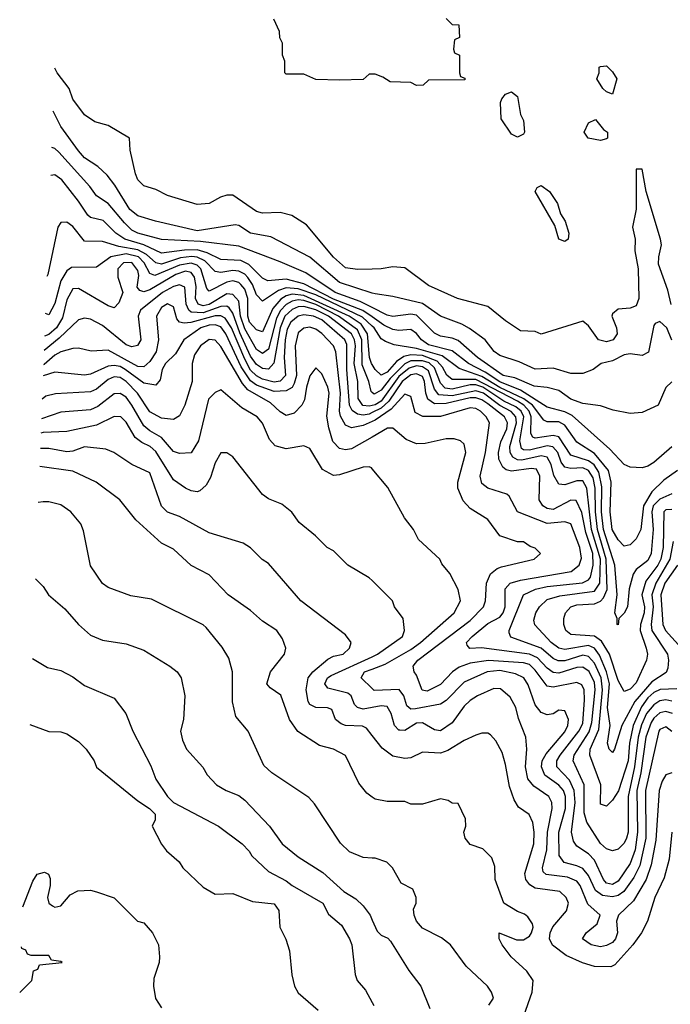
# Model space of a CAD drawing. Header units: inches. Extents: x 2348341 to 2479810, y 460419 to 613669.
# Tile 155 of 256: x 2348811 to 2351005, y 534329 to 537650. Entities that reach past the tile are written whole.
import ezdxf

# ---------------------------------------------------------------- set-up
doc = ezdxf.new("R2010")
doc.units = ezdxf.units.IN
doc.header["$MEASUREMENT"] = 0
doc.layers.add('C3543', color=7, linetype='Continuous')
doc.layers.add('C3553', color=7, linetype='Continuous')

msp = doc.modelspace()

# ---------------------------------------------------------------- linework, layer by layer
at = {"layer": 'C3543', "color": 2}
for points, elevation in [([(2350000, 537466), (2349990, 537466), (2349970, 537448), (2349890, 537446), (2349810, 537448), (2349770, 537466), (2349710, 537466), (2349706, 537470), (2349706, 537510), (2349698, 537530), (2349698, 537570), (2349688.9, 537588.9), (2349688, 537610), (2349668.4, 537651.6)], 54), ([(2350000, 536808.5), (2349950, 536807), (2349910, 536812.7), (2349870, 536849.4), (2349778, 536958), (2349729.5, 536989.5), (2349690, 536999.3), (2349630, 536997.2), (2349610, 537002.7), (2349530, 537058.4), (2349510, 537058.4), (2349488.5, 537051.5), (2349450, 537029.4), (2349410, 537026), (2349310, 537057), (2349270, 537077), (2349230, 537089.3), (2349210, 537109.2), (2349202, 537130), (2349184, 537210), (2349182, 537250), (2349110, 537292.7), (2349064.8, 537304.8), (2349030, 537329), (2348990, 537382), (2348977.6, 537417.6), (2348937.2, 537470), (2348929.8, 537486.7)], 58), ([(2350000, 536727.9), (2349890, 536763.1), (2349790, 536848.3), (2349657.8, 536917.8), (2349590, 536929.7), (2349550, 536955.6), (2349537.7, 536957.7), (2349410, 536938), (2349269.7, 536969.7), (2349210, 536988.2), (2349182.6, 537010), (2349132.1, 537092.1), (2349105.9, 537125.9), (2349074.3, 537154.3), (2349030, 537183.6), (2349010, 537207.3), (2348949.8, 537289.8), (2348924.2, 537340.9)], 62), ([(2350000, 536678.8), (2349959.2, 536699.2), (2349874.7, 536730), (2349776.3, 536796.3), (2349690, 536833), (2349550, 536885.7), (2349421.2, 536901.2), (2349290, 536908.5), (2349209.5, 536930), (2349190, 536940.4), (2349164.5, 536964.5), (2349110, 537029.7), (2349070, 537056.2), (2349047.7, 537087.7), (2348943.3, 537203.3), (2348930, 537215.1), (2348919.6, 537218.5)], 66), ([(2350000, 536647.2), (2349968.8, 536668.8), (2349870, 536707.7), (2349770, 536758.8), (2349710, 536774.6), (2349648.5, 536768.5), (2349630, 536777.6), (2349584.2, 536824.2), (2349557.5, 536837.5), (2349490, 536840.9), (2349443.6, 536863.6), (2349410, 536873.9), (2349367, 536873), (2349290, 536862.2), (2349229.9, 536889.9), (2349165.6, 536910), (2349135.8, 536930), (2349092.9, 536972.9), (2349050, 536982.9), (2349040.9, 536990), (2349010, 537038), (2348953.6, 537110), (2348930, 537127), (2348916, 537124)], 70), ([(2350000, 536615.9), (2349966.9, 536646.9), (2349810, 536721.4), (2349750, 536742.3), (2349710, 536744.9), (2349683.8, 536736.2), (2349630, 536700.7), (2349610, 536722), (2349596.3, 536756.3), (2349580.5, 536780.5), (2349570, 536791.8), (2349550, 536802), (2349530, 536803.7), (2349490, 536797.2), (2349470, 536800.5), (2349436.1, 536836.1), (2349410, 536848.7), (2349391.4, 536851.4), (2349353.8, 536846.2), (2349290, 536825.8), (2349270, 536829.8), (2349238.4, 536858.4), (2349210, 536873.8), (2349145.2, 536885.2), (2349090, 536901.3), (2349030, 536902.7), (2348990, 536952), (2348970, 536967), (2348950, 536966), (2348940.4, 536950), (2348906.4, 536790), (2348903, 536783.3)], 74), ([(2350000, 536392.9), (2349996.3, 536396.3), (2349988.9, 536430), (2349966.1, 536486.1), (2349965.3, 536570), (2349950, 536603.8), (2349886.3, 536650), (2349810, 536689), (2349770, 536702.9), (2349750, 536705), (2349730, 536700.8), (2349710, 536689.8), (2349690.5, 536669.5), (2349677, 536643), (2349650, 536538.7), (2349630, 536524.4), (2349610, 536537.7), (2349570, 536607.3), (2349556, 536650), (2349550, 536700.9), (2349530, 536723.5), (2349510, 536725.6), (2349450, 536688.7), (2349430, 536684.9), (2349413.6, 536690), (2349403.7, 536710), (2349406.1, 536750), (2349401.1, 536781.1), (2349390, 536797.2), (2349370, 536801.5), (2349338, 536790), (2349250, 536738.7), (2349230, 536731.6), (2349216.2, 536736.2), (2349207.2, 536747.2), (2349212.7, 536787.3), (2349210, 536804), (2349190, 536831.3), (2349161.6, 536830), (2349142.7, 536810), (2349141.8, 536781.8), (2349159.1, 536730), (2349145.1, 536694.9), (2349130, 536678), (2349110, 536685.1), (2349010, 536742.9), (2348990, 536742), (2348970, 536705.2), (2348955.3, 536644.7), (2348935, 536610), (2348910, 536587.9), (2348895.4, 536582.8)], 82), ([(2350000, 536486.9), (2349998.2, 536490), (2349990.7, 536510.7), (2349984.7, 536590), (2349962.8, 536622.8), (2349922.8, 536650), (2349770, 536720.1), (2349730, 536723.9), (2349710, 536718.8), (2349692.4, 536707.6), (2349664.5, 536675.5), (2349630, 536597), (2349610, 536604.2), (2349586.8, 536630), (2349581, 536650), (2349580.2, 536710), (2349570, 536740.5), (2349557.2, 536757.2), (2349550, 536763.9), (2349530, 536768.8), (2349510, 536765), (2349450, 536734), (2349442.8, 536742.8), (2349422.5, 536810), (2349410, 536822), (2349390, 536828.5), (2349350, 536821.6), (2349267.2, 536787.2), (2349250, 536794.3), (2349230.6, 536830), (2349211.7, 536850), (2349170, 536859.9), (2349119.1, 536850), (2349070, 536815.1), (2348986.2, 536813.8), (2348970, 536802.7), (2348950, 536769.5), (2348930, 536692.3), (2348910, 536654.5), (2348898.3, 536658.9)], 78), ([(2350000, 536348.6), (2349990, 536345.9), (2349968.1, 536348.1), (2349952.5, 536372.5), (2349951.6, 536430), (2349939.3, 536490), (2349944.3, 536550), (2349940.9, 536570), (2349930, 536589.8), (2349852.3, 536650), (2349810, 536671.2), (2349770, 536682.6), (2349750, 536681.6), (2349730, 536672.8), (2349705.9, 536650), (2349690.1, 536610), (2349668.4, 536491.6), (2349650, 536471.2), (2349630, 536473.1), (2349610, 536486.6), (2349590, 536515.1), (2349553.8, 536593.8), (2349530, 536660.5), (2349517.6, 536677.6), (2349510, 536683.1), (2349490, 536682.6), (2349430, 536661.5), (2349390, 536663.5), (2349381.5, 536670), (2349372.4, 536690), (2349368, 536748), (2349350, 536755.1), (2349330, 536749.8), (2349293.4, 536730), (2349218.4, 536670), (2349210.4, 536649.6), (2349220.3, 536570), (2349208.5, 536551.5), (2349190, 536546.3), (2349170, 536553.3), (2349090, 536618.4), (2349050, 536639.3), (2349030, 536643.7), (2349010, 536638), (2348944.7, 536575.3), (2348893.6, 536534.3)], 86), ([(2350000, 536324.5), (2349990, 536319.6), (2349970, 536315.8), (2349950, 536318.9), (2349932, 536332), (2349924, 536350), (2349915, 536470), (2349914.7, 536554.7), (2349907.3, 536570), (2349830, 536637.3), (2349802, 536650), (2349770, 536654.6), (2349750, 536649.8), (2349725.4, 536630), (2349713.4, 536606.6), (2349706.7, 536570), (2349703.2, 536510), (2349707.6, 536450), (2349690, 536431.1), (2349670, 536427.4), (2349630, 536437.5), (2349610, 536448.2), (2349590, 536467.9), (2349570, 536504.4), (2349525.4, 536610), (2349503.7, 536643.7), (2349490, 536651.4), (2349470.5, 536650.5), (2349388.6, 536628.6), (2349365.9, 536625.9), (2349350, 536629.6), (2349341, 536641), (2349330, 536681.2), (2349310, 536691.2), (2349290, 536679.6), (2349272.4, 536650), (2349279.5, 536570), (2349271.5, 536530), (2349250, 536497), (2349230, 536479.6), (2349210, 536480.4), (2349110, 536534.7), (2349052.1, 536532.1), (2349010, 536542), (2348990, 536540.7), (2348950, 536529.7), (2348930, 536518.3), (2348893.4, 536486.6), (2348891.7, 536485.6)], 90), ([(2350000, 536294.4), (2349970, 536280.9), (2349930, 536273.3), (2349910, 536282), (2349892.9, 536312.9), (2349889.8, 536330), (2349892.7, 536390), (2349877.7, 536530), (2349869.6, 536550), (2349830, 536591.2), (2349810, 536606), (2349790, 536612.4), (2349770, 536609.6), (2349750, 536593.6), (2349740.2, 536550), (2349744.3, 536450), (2349737.3, 536422.7), (2349730, 536409.7), (2349710, 536397.6), (2349670, 536396), (2349610, 536417.7), (2349590, 536432.3), (2349558.7, 536478.7), (2349507, 536590), (2349490, 536614), (2349470, 536621.1), (2349450, 536619.8), (2349422, 536610), (2349365.3, 536570), (2349336.7, 536523.3), (2349303.1, 536490), (2349292, 536470), (2349284.8, 536435.2), (2349270, 536417), (2349230, 536423.5), (2349166.9, 536470), (2349150, 536479.8), (2349130, 536484.1), (2349110, 536481.4), (2349050, 536454.7), (2349030, 536451.5), (2348930, 536461.1), (2348890.3, 536448.7)], 94), ([(2350000, 536242.4), (2349930, 536202.6), (2349910, 536199.7), (2349890, 536203.6), (2349867.7, 536227.7), (2349853.7, 536273.7), (2349847, 536313), (2349854.7, 536390), (2349851, 536410), (2349830, 536455.3), (2349810, 536475.3), (2349790, 536449), (2349778, 536410), (2349771.9, 536368.1), (2349763, 536350), (2349737.3, 536322.7), (2349710, 536315.1), (2349690, 536327), (2349657.3, 536357.3), (2349581.1, 536401.1), (2349562.3, 536422.3), (2349490, 536547.3), (2349470, 536569.5), (2349450, 536571.5), (2349420.5, 536550), (2349400.5, 536519.5), (2349393.1, 536490), (2349392.7, 536430), (2349368, 536350), (2349350, 536314), (2349330, 536300.9), (2349290, 536305.6), (2349250, 536327.6), (2349208.7, 536390), (2349170.9, 536430), (2349150, 536443.1), (2349130, 536445.1), (2349110, 536436), (2349070, 536403.5), (2349050, 536394.3), (2348931.9, 536388.1), (2348899.5, 536380.5), (2348887.3, 536370.2)], 98), ([(2350000, 536135.6), (2349998, 536138), (2349990, 536142), (2349970, 536141.2), (2349890, 536115.1), (2349870, 536112.7), (2349832.3, 536132.3), (2349790, 536204), (2349770, 536213.2), (2349710, 536202.7), (2349672.3, 536212.3), (2349654, 536234), (2349630, 536289), (2349612.3, 536310), (2349560.8, 536340.8), (2349490, 536401.2), (2349470, 536392.7), (2349448.4, 536370), (2349414, 536230), (2349390, 536189.3), (2349350, 536187), (2349330, 536194), (2349290, 536241.3), (2349250, 536263.1), (2349230, 536279.7), (2349189.7, 536350), (2349170, 536376.3), (2349150, 536389.6), (2349130, 536387.8), (2349074.8, 536345.2), (2349050, 536334.3), (2348950, 536326.6), (2348884.8, 536304)], 102), ([(2350000, 535758.1), (2349990, 535768), (2349918, 535810), (2349870, 535858), (2349848, 535870), (2349809.1, 535909.1), (2349753.6, 535953.6), (2349729.1, 535989.1), (2349695.5, 536015.5), (2349650, 536034), (2349630, 536048.7), (2349530, 536175.3), (2349510, 536188.7), (2349490, 536188.7), (2349470, 536155.3), (2349454.6, 536105.4), (2349440.5, 536079.5), (2349418.8, 536061.2), (2349410, 536058), (2349390, 536060.9), (2349370, 536069.5), (2349330, 536098), (2349270, 536193.6), (2349251.8, 536210), (2349223.5, 536223.5), (2349201.2, 536241.2), (2349170, 536292.3), (2349152.3, 536310), (2349130, 536311.6), (2349070, 536282.6), (2348970, 536260.7), (2348890, 536257.7), (2348883, 536255.7)], 106), ([(2350000, 535236), (2349980.7, 535260.7), (2349967.5, 535267.5), (2349910, 535269.7), (2349895.1, 535275.1), (2349876.2, 535290), (2349863.7, 535323.7), (2349849.5, 535329.5), (2349809.7, 535329.7), (2349790, 535340.9), (2349784.2, 535350), (2349777.4, 535390), (2349784.2, 535430), (2349799.6, 535450), (2349850, 535493.4), (2349870, 535503), (2349902, 535510), (2349924, 535530), (2349928.7, 535550), (2349910, 535575.3), (2349759, 535690), (2349650, 535815.3), (2349629.5, 535829.5), (2349590, 535869), (2349564.7, 535884.7), (2349450, 535919.3), (2349350, 535974.5), (2349310, 535989.2), (2349289.7, 536009.7), (2349250, 536121.2), (2349190, 536149.2), (2349128.7, 536190), (2349101.5, 536201.5), (2349030, 536209.6), (2348990, 536194.7), (2348970, 536192.6), (2348910, 536203.1), (2348881, 536203.1)], 110), ([(2350000, 535028.3), (2349981.5, 535041.5), (2349955.5, 535075.5), (2349910, 535168.7), (2349870, 535189.2), (2349822.5, 535202.5), (2349749.6, 535249.6), (2349720.9, 535290), (2349691.8, 535371.8), (2349656.5, 535396.5), (2349645.2, 535410), (2349657.2, 535450), (2349704, 535510), (2349709, 535530), (2349698, 535562), (2349679, 535590), (2349630, 535621.2), (2349590, 535657.2), (2349514, 535710), (2349450, 535777.2), (2349390, 535809.2), (2349330, 535864), (2349290, 535884), (2349203.3, 535963.3), (2349149.2, 536030), (2349069, 536090), (2348990, 536127.3), (2348878.7, 536142.4)], 114), ([(2350000, 534822.5), (2349970, 534824), (2349923.2, 534843.2), (2349892.9, 534872.9), (2349805.6, 535005.6), (2349786.3, 535026.3), (2349662, 535110), (2349634.8, 535134.8), (2349582, 535250), (2349540.4, 535300.4), (2349529.2, 535349.2), (2349529.4, 535450), (2349517, 535497), (2349494.2, 535534.2), (2349440.2, 535600.2), (2349430, 535609), (2349256, 535696), (2349186.3, 535706.3), (2349110, 535735.3), (2349090, 535748.7), (2349050, 535808), (2349026.3, 535926.3), (2349017.2, 535950), (2348984, 535990), (2348950, 536013.2), (2348910, 536024), (2348890, 536024), (2348874.1, 536021.8)], 118), ([(2348864.3, 535763.7), (2348890, 535738), (2348908.7, 535710), (2348963.2, 535663.2), (2349009.6, 535609.6), (2349050, 535574), (2349090, 535557.2), (2349170, 535545.2), (2349230, 535524), (2349318, 535470), (2349342, 535450), (2349355.3, 535430), (2349368.7, 535370), (2349364, 535290), (2349354, 535250), (2349360.2, 535220.2), (2349374, 535190), (2349429.3, 535129.3), (2349443.2, 535103.2), (2349475.3, 535070), (2349508, 535050), (2349550, 535033.2), (2349570, 535017.2), (2349654, 534930), (2349696, 534870), (2349750, 534827), (2349834.1, 534774.2), (2349904.5, 534710), (2349944.8, 534684.8), (2349970, 534660.9), (2349992.7, 534630), (2350000, 534613.6)], 122), ([(2350000, 535330.2), (2349970, 535325.1), (2349950, 535329.7), (2349940.6, 535340.6), (2349929.6, 535370), (2349918.3, 535378.3), (2349850, 535395.1), (2349840.5, 535410), (2349849.6, 535430), (2349861.4, 535438.6), (2350000, 535501.6)], 106), ([(2348854.1, 535495), (2348905.6, 535465.6), (2348950, 535455.3), (2348990, 535434), (2349030, 535404), (2349130, 535362), (2349169, 535310), (2349193.2, 535250), (2349253.8, 535133.8), (2349270, 535088.7), (2349309.4, 535030), (2349329.5, 535010), (2349481.2, 534930), (2349562, 534870), (2349585.6, 534845.6), (2349594, 534830), (2349650, 534777.2), (2349710, 534745.6), (2349730, 534729.6), (2349833.2, 534670), (2349852.9, 534632.9), (2349896.6, 534596.6), (2349923.7, 534550), (2349931.8, 534530), (2349942.7, 534430), (2349949.4, 534410), (2349977.4, 534377.4), (2350000, 534335.9)], 126), ([(2350000, 535393.9), (2349962.7, 535430), (2349974.5, 535450), (2350000, 535459.9)], 102), ([(2348845.6, 535273.1), (2348910, 535249), (2348950, 535248.7), (2348970, 535242), (2349010, 535215.3), (2349035.3, 535190), (2349062, 535150), (2349070, 535128.7), (2349210, 535015.1), (2349248.7, 534990), (2349268.7, 534970), (2349268, 534952), (2349258, 534930), (2349289.5, 534869.5), (2349306.8, 534846.8), (2349349, 534810), (2349362, 534790), (2349430, 534724), (2349470, 534701.2), (2349530, 534702.7), (2349596.2, 534676.2), (2349670, 534668.7), (2349685.6, 534645.6), (2349688.7, 534590), (2349709.1, 534549.1), (2349721.2, 534510), (2349729.1, 534429.1), (2349738, 534390), (2349750, 534368), (2349818, 534310)], 130), ([(2348822.3, 534658.5), (2348855.3, 534744.7), (2348870, 534768), (2348894.6, 534774.6), (2348908.4, 534768.4), (2348913.6, 534753.6), (2348914, 534730), (2348905.2, 534690), (2348909, 534670), (2348921.5, 534661.5), (2348930, 534657.2), (2348950, 534661.2), (2348982, 534698), (2349007.5, 534712.5), (2349050, 534714), (2349070, 534709.2), (2349130, 534688.7), (2349208.7, 534610), (2349230, 534604), (2349259, 534570), (2349279, 534530), (2349282.7, 534490), (2349281.2, 534470), (2349264.1, 534415.9), (2349262.7, 534390), (2349269.2, 534349.2), (2349290, 534318)], 134), ([(2348811.3, 534369.7), (2348852, 534410), (2348858, 534442), (2348872, 534448), (2348878, 534462), (2348954, 534470), (2348950, 534474), (2348918, 534478), (2348910, 534494), (2348850, 534494), (2348838, 534498), (2348832, 534512), (2348818, 534518), (2348817.1, 534522.8)], 134)]:
    msp.add_lwpolyline(points, dxfattribs=dict(at, elevation=elevation))
at = {"layer": 'C3553', "color": 2}
for points, elevation in [([(2350250, 537654), (2350270, 537634), (2350292.7, 537632.7), (2350294, 537590), (2350278, 537582), (2350274, 537550), (2350278, 537538), (2350294, 537530), (2350294, 537470), (2350298, 537458), (2350312.7, 537452.7), (2350312.7, 537447.3), (2350190, 537446), (2350171.6, 537428.4), (2350150, 537428), (2350130, 537438), (2350060.4, 537440.4), (2350036.4, 537456.4), (2350010, 537466), (2350000, 537466)], 54), ([(2351008.7, 536688.7), (2350997.4, 536737.4), (2350965.6, 536825.6), (2350966.3, 536850), (2350976, 536890), (2350972.7, 536910), (2350923.7, 537070), (2350910, 537146), (2350890, 537146), (2350890.5, 537010.5), (2350878.4, 536950), (2350886.4, 536910), (2350885.5, 536870), (2350897.1, 536810), (2350899.3, 536710), (2350890, 536685.2), (2350870, 536677.2), (2350830, 536674), (2350810, 536658), (2350808, 536650), (2350824.4, 536610), (2350826.7, 536590), (2350812.4, 536570), (2350790, 536563.9), (2350763.7, 536570), (2350730, 536617.2), (2350710, 536633.2), (2350570, 536588.7), (2350550, 536598), (2350500.4, 536600.4), (2350450, 536634), (2350390, 536682.7), (2350288, 536710), (2350190, 536753.2), (2350110, 536812.7), (2350070, 536816), (2350030, 536809.4), (2350000, 536808.5)], 58), ([(2351010, 536569), (2350994, 536610), (2350970, 536632.3), (2350954.8, 536625.2), (2350950, 536618), (2350932, 536528), (2350910, 536517.2), (2350870, 536522.7), (2350850, 536519.3), (2350810, 536499), (2350772, 536490), (2350744.7, 536470), (2350710, 536456), (2350670, 536457), (2350610, 536474.5), (2350550, 536471.2), (2350495.7, 536495.7), (2350430, 536517.6), (2350411.1, 536531.1), (2350380.9, 536570), (2350328.5, 536608.5), (2350302.8, 536622.8), (2350230, 536649.7), (2350170, 536692.4), (2350070, 536716.2), (2350010, 536724.7), (2350000, 536727.9)], 62), ([(2351010, 536428.7), (2350990.7, 536409.3), (2350964.7, 536350), (2350910, 536325.2), (2350870, 536321.2), (2350812.5, 536332.5), (2350770, 536347), (2350710, 536355.1), (2350669.8, 536369.8), (2350630, 536399.6), (2350590, 536409.7), (2350546.7, 536413.3), (2350481.6, 536441.6), (2350442, 536450), (2350354.7, 536510), (2350290, 536567.3), (2350270, 536575.6), (2350230, 536582.6), (2350210, 536593), (2350150, 536653.3), (2350130, 536656.1), (2350070, 536648.6), (2350050, 536653.7), (2350000, 536678.8)], 66), ([(2351010, 536209.3), (2350950, 536156.2), (2350930, 536143.6), (2350910, 536138.4), (2350870, 536140.9), (2350850, 536149.5), (2350801.1, 536201.1), (2350674.5, 536314.6), (2350650, 536327.7), (2350590, 536343.5), (2350500.3, 536400.3), (2350430, 536428.5), (2350381.5, 536461.5), (2350324.4, 536490), (2350270, 536532.9), (2350190, 536552.9), (2350166.6, 536570), (2350150, 536591.5), (2350130, 536604.7), (2350090, 536601.5), (2350070, 536604.5), (2350039.7, 536619.7), (2350000, 536647.2)], 70), ([(2351030.2, 536129.8), (2350983.4, 536096.6), (2350942.7, 536057.3), (2350915.2, 536010), (2350906.4, 535930), (2350890, 535899.3), (2350870, 535879), (2350850, 535874), (2350830, 535896), (2350809.8, 535930), (2350803.1, 535990), (2350805.8, 536090), (2350796.8, 536130), (2350750, 536186.6), (2350690, 536224.7), (2350650, 536282.6), (2350630, 536293.6), (2350590, 536293.7), (2350579.2, 536299.2), (2350540.6, 536350), (2350511.6, 536371.6), (2350430, 536409.5), (2350370, 536446.8), (2350293, 536473), (2350235.6, 536515.6), (2350150, 536540.8), (2350073.6, 536553.6), (2350044.9, 536564.9), (2350030, 536574), (2350006.3, 536610), (2350000, 536615.9)], 74), ([(2351010, 536051.3), (2350970, 536032.8), (2350947.8, 536010), (2350942.7, 535990), (2350947.6, 535930), (2350940.3, 535850), (2350930, 535826.3), (2350890, 535795.6), (2350880.2, 535779.8), (2350866.7, 535730), (2350860.7, 535670), (2350850, 535648), (2350832, 535630), (2350830, 535608.7), (2350826, 535610), (2350826, 535630), (2350818, 535650), (2350826, 535710), (2350818, 535810), (2350779.6, 535930), (2350773.6, 535990), (2350774.7, 536074.7), (2350764.3, 536124.3), (2350748.4, 536148.4), (2350730, 536162.6), (2350670, 536181.1), (2350630, 536243.1), (2350610, 536247.1), (2350550, 536238), (2350542.2, 536242.2), (2350534.6, 536254.6), (2350536.5, 536310), (2350529.2, 536330), (2350511.3, 536350), (2350490, 536363.2), (2350350, 536436.1), (2350270, 536436), (2350251.4, 536451.4), (2350237.4, 536477.4), (2350218.7, 536498.7), (2350170, 536516.7), (2350130, 536519.6), (2350106.2, 536513.8), (2350082.5, 536497.5), (2350050, 536460.8), (2350030, 536451.2), (2350010, 536469.6), (2350000, 536486.9)], 78), ([(2351010, 535997.4), (2350990, 535996.3), (2350983.7, 535990), (2350980.9, 535870), (2350973.9, 535830), (2350963.8, 535810), (2350923.2, 535756.8), (2350909.2, 535710), (2350918, 535670), (2350917.1, 535650), (2350905.2, 535610), (2350903.9, 535590), (2350924.4, 535530), (2350928, 535510), (2350924.9, 535490), (2350890, 535413.2), (2350870, 535392.3), (2350850, 535383.7), (2350830, 535421.2), (2350800.4, 535510), (2350773.4, 535553.4), (2350750, 535571.1), (2350670, 535576), (2350653.2, 535590), (2350646.6, 535610), (2350646, 535630), (2350652, 535650), (2350669.4, 535670), (2350690, 535676.5), (2350750, 535679.6), (2350770, 535689.1), (2350780, 535700), (2350792.3, 535727.7), (2350789.4, 535830), (2350759.7, 535930), (2350752.9, 535990), (2350752.1, 536070), (2350744.9, 536104.9), (2350730, 536129.8), (2350710, 536138.6), (2350670, 536135.8), (2350650, 536141), (2350637.9, 536157.9), (2350626, 536190), (2350609.8, 536209.8), (2350590, 536212.8), (2350530, 536198.2), (2350510, 536199.2), (2350504.1, 536204.1), (2350497.8, 536230), (2350511.1, 536310), (2350502.2, 536330), (2350484.3, 536344.3), (2350443.8, 536363.8), (2350373, 536410), (2350350, 536417.8), (2350330, 536417.9), (2350270, 536403.6), (2350246.6, 536406.6), (2350230, 536424), (2350210, 536476.2), (2350192.5, 536492.5), (2350170, 536499.7), (2350130, 536498.9), (2350110, 536489.3), (2350060.3, 536439.7), (2350030, 536400.4), (2350006.7, 536386.7), (2350000, 536392.9)], 82), ([(2351014.9, 535890), (2351003.5, 535830), (2350956.3, 535750), (2350943, 535710), (2350948.1, 535670), (2350941.1, 535610), (2350943.2, 535590), (2350996, 535510), (2350999.6, 535490), (2350997.1, 535462.9), (2350991.4, 535448.6), (2350943.6, 535416.4), (2350886, 535350), (2350842, 535270), (2350817.3, 535190), (2350810, 535179), (2350799, 535190), (2350793.2, 535210), (2350803.1, 535270), (2350794, 535330), (2350799.9, 535410), (2350789.9, 535450), (2350766.3, 535506.3), (2350750, 535529.8), (2350730, 535539.4), (2350650, 535526), (2350630, 535529.8), (2350604, 535550), (2350548.5, 535608.5), (2350544.7, 535624.7), (2350551.5, 535650), (2350564.2, 535670), (2350590, 535694.6), (2350632.7, 535707.3), (2350750, 535722.4), (2350768.1, 535750), (2350769.9, 535830), (2350740.2, 535930), (2350723.9, 536070), (2350710, 536094.3), (2350690, 536095.1), (2350650, 536081.6), (2350630, 536083.7), (2350612.9, 536112.9), (2350603.8, 536150), (2350590, 536174.8), (2350570, 536178.5), (2350504.6, 536164.6), (2350490, 536165.3), (2350474.7, 536174.7), (2350465.8, 536190), (2350464, 536210), (2350486.4, 536290), (2350484.2, 536310), (2350468.3, 536328.3), (2350430, 536349.2), (2350375.3, 536390), (2350350, 536398.1), (2350270, 536381.7), (2350224.8, 536384.8), (2350210, 536404.2), (2350190, 536465.3), (2350170, 536479.6), (2350150, 536482.1), (2350125.1, 536474.9), (2350090, 536446.7), (2350030, 536363.6), (2350010, 536351.2), (2350000, 536348.6)], 86), ([(2351027.3, 535392.7), (2350970.9, 535390.9), (2350950, 535380.7), (2350930, 535362.4), (2350907.7, 535332.3), (2350880.1, 535270), (2350867.7, 535210), (2350863.2, 535150), (2350830.9, 535049.1), (2350810, 535017.2), (2350790, 534997.2), (2350770, 535004), (2350771.6, 535070), (2350734, 535170), (2350735.6, 535190), (2350764.3, 535255.7), (2350777.1, 535390), (2350772.2, 535430), (2350750, 535479.7), (2350730, 535502.4), (2350710, 535507.1), (2350650, 535488), (2350627.6, 535487.6), (2350610, 535496), (2350570, 535530.8), (2350467.2, 535567.2), (2350462, 535582), (2350461.6, 535590), (2350510, 535710.3), (2350550.7, 535729.3), (2350590, 535738.4), (2350708.8, 535751.2), (2350730, 535761.1), (2350736.8, 535770), (2350745.5, 535810), (2350744.1, 535850), (2350720, 535920), (2350707.4, 535987.4), (2350688, 536028), (2350670, 536029.7), (2350610, 535998.3), (2350590, 536001.3), (2350575.1, 536010), (2350563.6, 536030), (2350565.4, 536110), (2350554.4, 536134.4), (2350536.1, 536136.1), (2350470, 536127.4), (2350452.1, 536132.1), (2350440.6, 536140.6), (2350427.6, 536167.6), (2350426.4, 536190), (2350433.6, 536226.4), (2350453.8, 536270), (2350455.9, 536290), (2350445.7, 536310), (2350390, 536353.8), (2350370, 536368.2), (2350350, 536374.9), (2350330, 536374), (2350250, 536355.2), (2350210, 536354.6), (2350187.3, 536370), (2350180.7, 536390), (2350177, 536430), (2350170, 536446), (2350150, 536455.4), (2350130, 536451.9), (2350100.6, 536430), (2350056.5, 536363.5), (2350030, 536339.3), (2350000, 536324.5)], 90), ([(2351010, 535351.7), (2350990, 535355.8), (2350970, 535352.8), (2350950, 535339.8), (2350925.5, 535310), (2350907.7, 535272.3), (2350897.4, 535230), (2350885.1, 535130), (2350863, 535030), (2350862.8, 534910), (2350857.7, 534890), (2350850, 534872.3), (2350830, 534852), (2350810, 534846.6), (2350790, 534854), (2350770, 534872), (2350723.5, 534943.5), (2350715.4, 534975.4), (2350714.8, 535070), (2350678.3, 535150), (2350681.7, 535170), (2350731.4, 535248.6), (2350740.8, 535279.2), (2350752.5, 535390), (2350750, 535414.5), (2350731.5, 535451.5), (2350710, 535466.2), (2350690, 535465.3), (2350630, 535445.6), (2350610, 535448.6), (2350590, 535462.6), (2350557.9, 535497.9), (2350530.5, 535510.5), (2350368.2, 535531.8), (2350329.7, 535529.7), (2350320.1, 535540.1), (2350318, 535550), (2350337, 535570), (2350390, 535613.7), (2350430, 535635.3), (2350441.7, 535650), (2350448.5, 535670), (2350448.2, 535730), (2350465.1, 535750), (2350500, 535760), (2350670.8, 535789.2), (2350697.6, 535810), (2350706.3, 535833.7), (2350700.4, 535870), (2350669.6, 535949.6), (2350650, 535956.9), (2350590, 535950.9), (2350490, 535989.6), (2350462.5, 536042.5), (2350454, 536050), (2350390, 536069.6), (2350370, 536086), (2350364.7, 536110), (2350382.7, 536190), (2350395.6, 536290), (2350384.2, 536310), (2350365.1, 536330), (2350350, 536338.5), (2350330, 536340.4), (2350230, 536312.1), (2350171.3, 536311.3), (2350145.4, 536325.4), (2350130, 536379), (2350110, 536386.6), (2350063.5, 536336.5), (2350010, 536298.9), (2350000, 536294.4)], 94), ([(2351012.8, 535310), (2350990, 535316.8), (2350970, 535311.9), (2350950, 535294.5), (2350940.5, 535279.5), (2350922.8, 535230), (2350906.4, 535110), (2350892.7, 535050), (2350895.1, 534910), (2350886.5, 534850), (2350870, 534804.2), (2350830, 534744.7), (2350810, 534733), (2350790, 534738), (2350779.7, 534750), (2350750, 534815.6), (2350730, 534836.3), (2350690, 534862.9), (2350679.1, 534879.1), (2350672.6, 534910), (2350684.9, 535010), (2350681, 535050), (2350665.2, 535085.2), (2350623, 535130), (2350623.1, 535150), (2350634.5, 535170), (2350696.5, 535250), (2350710, 535276.3), (2350716.5, 535356.5), (2350714.8, 535390), (2350706.6, 535406.6), (2350690, 535414.3), (2350610, 535398.3), (2350590, 535402.4), (2350550, 535455.8), (2350530, 535474.8), (2350510, 535481.2), (2350391.8, 535488.2), (2350330, 535480.3), (2350293.9, 535466.1), (2350270.4, 535450), (2350230, 535408.2), (2350184.9, 535384.9), (2350168.5, 535388.5), (2350150, 535439), (2350141.2, 535450), (2350138, 535470), (2350154, 535490), (2350330, 535623.1), (2350375.6, 535670), (2350382.4, 535690), (2350385.1, 535750), (2350398.9, 535781.1), (2350421.2, 535798.8), (2350435.6, 535804.4), (2350546, 535830), (2350568, 535850), (2350550, 535868), (2350533.2, 535873.2), (2350510, 535888.7), (2350490, 535888.7), (2350430, 535908.7), (2350390, 535964), (2350330, 536001.2), (2350307.2, 536027.2), (2350289.2, 536070), (2350289, 536090), (2350316, 536190), (2350310, 536218), (2350298, 536230), (2350276, 536236), (2350250, 536236), (2350179.1, 536220.9), (2350150, 536219.3), (2350114.2, 536234.2), (2350070, 536272), (2350051.8, 536271.8), (2350000, 536242.4)], 98), ([(2350000, 535459.9), (2350043.3, 535476.7), (2350130, 535525.8), (2350163, 535550), (2350277, 535650), (2350298, 535690), (2350290, 535728), (2350262, 535782), (2350234.6, 535814.6), (2350228, 535830), (2350156.5, 535896.5), (2350139, 535930), (2350109, 535970), (2350052.5, 536072.5), (2350000, 536135.6)], 102), ([(2351030, 535809.7), (2350987.1, 535750), (2350973.2, 535710), (2350980.2, 535610), (2350989, 535590), (2351043.1, 535530)], 90), ([(2350000, 535501.6), (2350018.4, 535510), (2350102.7, 535570), (2350109.3, 535590), (2350104, 535630), (2350075.3, 535670), (2350068.7, 535690), (2350000, 535758.1)], 106), ([(2351010, 535249.3), (2350990, 535265.1), (2350970, 535256.2), (2350966.3, 535250), (2350921.5, 535050), (2350923, 534890), (2350902.3, 534797.7), (2350882.8, 534757.2), (2350848.9, 534710), (2350830, 534696.8), (2350810, 534691.6), (2350776.2, 534696.2), (2350753.2, 534713.2), (2350730, 534763.6), (2350710, 534786.9), (2350690, 534796.4), (2350647, 534807), (2350631.1, 534831.1), (2350629.8, 534910), (2350651.5, 534990), (2350652.3, 535030), (2350644.7, 535050), (2350630, 535068.2), (2350582.4, 535102.4), (2350570.9, 535130), (2350573.3, 535150), (2350586.2, 535173.8), (2350650, 535248.5), (2350659.6, 535270), (2350662, 535290), (2350650, 535319), (2350630, 535321.2), (2350610, 535309.2), (2350590, 535305.2), (2350570, 535313.2), (2350550, 535339.3), (2350526.3, 535406.3), (2350511.5, 535430), (2350483.5, 535443.5), (2350430, 535454.8), (2350387.3, 535450), (2350310, 535415.8), (2350250, 535353.6), (2350230, 535341.6), (2350145.7, 535325.7), (2350130, 535325.1), (2350116.4, 535336.4), (2350106.3, 535370), (2350090.9, 535390.9), (2350007.1, 535387.1), (2350000, 535393.9)], 102), ([(2351010, 535109.6), (2350990, 535103.7), (2350977.7, 535082.3), (2350967.6, 535050), (2350956.7, 534883.3), (2350940.4, 534799.6), (2350923.6, 534750), (2350881.8, 534678.2), (2350830.5, 534630), (2350824, 534610), (2350827.7, 534570), (2350820.5, 534550), (2350810, 534538), (2350790, 534527.3), (2350770, 534523.7), (2350738, 534530), (2350709, 534550), (2350722, 534570), (2350758.9, 534601.1), (2350769.2, 534630), (2350727, 534667), (2350701, 534730), (2350690, 534744.7), (2350658.2, 534758.2), (2350587.3, 534767.3), (2350576.6, 534776.6), (2350574.7, 534790), (2350588.7, 534850), (2350591.7, 534910), (2350606.9, 534990), (2350606, 535010), (2350595.6, 535030), (2350545.1, 535065.1), (2350524.7, 535090), (2350517.4, 535130), (2350521.6, 535190), (2350518.4, 535230), (2350492.9, 535292.9), (2350484.5, 535330), (2350465.4, 535365.4), (2350433.1, 535393.1), (2350410, 535394), (2350354.8, 535370), (2350330, 535354), (2350310, 535334.5), (2350270, 535278.4), (2350230, 535251.5), (2350210, 535255.1), (2350170, 535278.9), (2350150, 535276.9), (2350110, 535253), (2350093.3, 535253.3), (2350090, 535253.6), (2350075.1, 535270), (2350063.5, 535310), (2350050, 535333.3), (2350030, 535335.4), (2350000, 535330.2)], 106), ([(2351010.6, 534910), (2351001.3, 534818.7), (2350984.2, 534755.8), (2350953, 534690), (2350928, 534610), (2350908, 534570), (2350879.3, 534530), (2350818, 534462), (2350804.4, 534455.6), (2350750, 534457.4), (2350709.7, 534469.7), (2350654.5, 534494.5), (2350608.5, 534528.5), (2350597.6, 534550), (2350600.5, 534570), (2350609.8, 534590.2), (2350654.9, 534645.1), (2350662, 534670), (2350654.5, 534690), (2350633.2, 534710), (2350550, 534721.5), (2350531.7, 534731.7), (2350518.5, 534750), (2350515.1, 534770), (2350544.7, 534870), (2350546.3, 534910), (2350542, 534942), (2350529.6, 534969.6), (2350494, 534994), (2350478.4, 535018.4), (2350463.3, 535063.3), (2350450, 535138), (2350438, 535178), (2350417.5, 535217.5), (2350398.6, 535238.6), (2350390, 535244), (2350370, 535244), (2350350, 535237.2), (2350310, 535219.5), (2350254.7, 535185.3), (2350230, 535176.2), (2350170, 535179.3), (2350130, 535160.9), (2350110, 535158), (2350070, 535166.6), (2350033.4, 535193.4), (2350000, 535236)], 110), ([(2350512, 534290), (2350539.5, 534370), (2350542.7, 534410), (2350521.5, 534441.5), (2350468.7, 534490), (2350438, 534530), (2350428.7, 534550), (2350428, 534570), (2350486.4, 534546.4), (2350510, 534547.3), (2350530, 534558.8), (2350537, 534570), (2350542.7, 534590), (2350540.2, 534600.2), (2350524.7, 534624.7), (2350513.6, 534633.6), (2350490, 534642), (2350444, 534670), (2350415.3, 534750), (2350413.6, 534793.6), (2350403.1, 534823.1), (2350373.6, 534853.6), (2350330, 534868.7), (2350314, 534890), (2350309, 534910), (2350315.3, 534930), (2350314.6, 534954.6), (2350290, 535006), (2350270, 535008), (2350256.4, 535016.4), (2350230, 535022), (2350170, 535004), (2350130, 535004), (2350110, 535013.2), (2350050, 535013.2), (2350010, 535021.2), (2350000, 535028.3)], 114), ([(2350393.6, 534326.4), (2350408.7, 534350), (2350402, 534370), (2350388.7, 534390), (2350317.5, 534457.5), (2350264, 534530), (2350233.4, 534553.4), (2350170, 534586), (2350150, 534609.2), (2350141.2, 534630), (2350139, 534650), (2350148.7, 534670), (2350148.7, 534690), (2350137.2, 534717.2), (2350098, 534738), (2350068, 534790), (2350048.9, 534808.9), (2350010, 534822), (2350000, 534822.5)], 118), ([(2350000, 534613.6), (2350016.5, 534576.5), (2350030, 534562), (2350052.5, 534552.5), (2350062, 534542), (2350123.2, 534443.2), (2350164, 534390), (2350194.8, 534314.8)], 122), ([(2350000, 534335.9), (2350005.6, 534325.6)], 126)]:
    msp.add_lwpolyline(points, dxfattribs=dict(at, elevation=elevation))
at = {"layer": 'C3553', "color": 2, "elevation": 54}
for points in [[(2350810, 537398), (2350790, 537406), (2350778, 537418), (2350758, 537450), (2350766, 537470), (2350766, 537490), (2350770, 537492), (2350790, 537494), (2350810, 537474), (2350824.7, 537450)], [(2350490, 537254), (2350470, 537264), (2350435.3, 537315.3), (2350433.2, 537370), (2350437.2, 537382.8), (2350450, 537398), (2350470, 537406), (2350490.5, 537390.5), (2350500.7, 537330), (2350510.6, 537310), (2350514, 537270), (2350510, 537264)], [(2350770, 537242), (2350728.7, 537250), (2350715.3, 537270), (2350730, 537302), (2350752.7, 537312.7), (2350779.6, 537279.6), (2350794, 537270), (2350794, 537250), (2350790, 537248)], [(2350650, 536901.2), (2350629.3, 536910), (2350615.5, 536955.5), (2350549.3, 537070), (2350556.5, 537083.5), (2350569.4, 537090.6), (2350598, 537070), (2350625.5, 537030), (2350634.6, 536994.6), (2350650.6, 536970), (2350662.8, 536930), (2350661, 536910)]]:
    msp.add_lwpolyline(points, close=True, dxfattribs=at)

doc.saveas('drawing.dxf')
